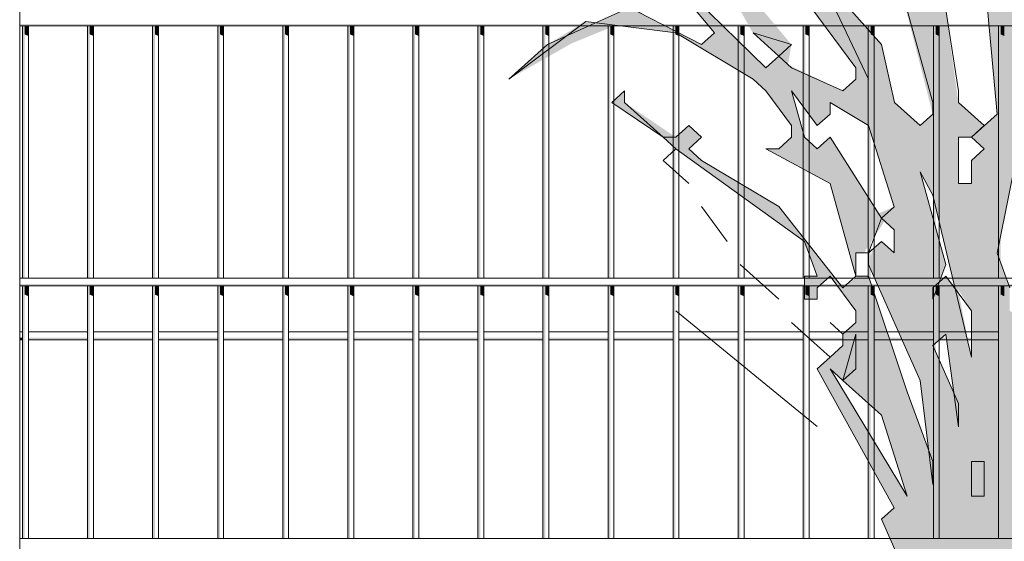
# Model space of a CAD drawing. Header units: metres. Extents: x -4 to 112, y -27 to 26.
# Tile 10 of 256: x 6.343 to 7.099, y -0.063 to 0.338. Entities that reach past the tile are written whole.
import ezdxf

# ---------------------------------------------------------------- set-up
doc = ezdxf.new("R2010")
doc.units = ezdxf.units.M
doc.header["$MEASUREMENT"] = 0
doc.layers.add('40 Absturzsicherung', color=7, linetype='Continuous')
doc.layers.add('60 Pflanzen außen', color=7, linetype='Continuous')

# ---------------------------------------------------------------- blocks, each defined once
blk = doc.blocks.new('Sträucher 27[25]_1', base_point=(7.38585, -0.14422))
at = {"layer": '60 Pflanzen außen', "linetype": 'Continuous', "lineweight": 0, "true_color": 0xffffff}
h = blk.add_hatch(color=7, dxfattribs=at)
h.paths.add_polyline_path([(8.08113, 0.37176), (8.02189, 0.36287), (7.99226, 0.35397), (7.98239, 0.36287), (8.01202, 0.38957), (7.96264, 0.35398), (7.9034, 0.33618), (7.88365, 0.33618), (7.8639, 0.32729), (7.85403, 0.33619), (7.88365, 0.37178), (7.93303, 0.42518), (7.89353, 0.40738), (7.89353, 0.38958), (7.88365, 0.38068), (7.84415, 0.33619), (7.81453, 0.31839), (7.80465, 0.32729), (7.81453, 0.33619), (7.78491, 0.3184), (7.77503, 0.3095), (7.76516, 0.3184), (7.73554, 0.3184), (7.71579, 0.3006), (7.70591, 0.3095), (7.71579, 0.3362), (7.74541, 0.354), (7.91328, 0.44298), (7.93303, 0.44297), (7.97253, 0.46967), (8.0219, 0.51416), (8.05153, 0.54976), (8.05153, 0.55866), (8.04165, 0.55866), (8.03178, 0.53196), (7.9429, 0.46077), (7.92316, 0.45188), (7.79479, 0.39849), (7.76517, 0.39849), (7.77504, 0.38959), (7.72566, 0.3451), (7.70592, 0.3451), (7.70591, 0.3273), (7.68617, 0.3273), (7.69604, 0.3184), (7.69604, 0.3095), (7.68616, 0.30061), (7.67629, 0.30951), (7.64667, 0.29171), (7.62692, 0.29171), (7.61704, 0.30061), (7.59729, 0.28281), (7.5183, 0.25612), (7.50843, 0.26502), (7.57755, 0.30952), (7.58742, 0.30951), (7.57755, 0.31841), (7.62692, 0.36291), (7.68617, 0.3807), (7.82442, 0.46968), (7.81454, 0.47858), (7.86392, 0.52308), (7.87379, 0.52308), (7.86392, 0.53198), (7.88367, 0.56757), (7.92317, 0.60317), (7.9133, 0.61207), (7.9133, 0.62987), (7.94292, 0.65656), (7.94292, 0.66991), (7.93305, 0.65656), (7.92317, 0.64767), (7.9133, 0.65657), (7.88368, 0.64767), (7.90343, 0.64767), (7.9133, 0.63877), (7.90342, 0.59427), (7.8738, 0.55867), (7.86392, 0.55868), (7.85405, 0.56758), (7.7948, 0.54978), (7.76518, 0.53199), (7.73556, 0.53199), (7.74543, 0.52309), (7.69606, 0.4875), (7.68618, 0.4964), (7.71581, 0.53199), (7.68618, 0.5053), (7.67631, 0.5142), (7.72568, 0.55869), (7.71581, 0.56759), (7.70594, 0.57649), (7.71581, 0.57649), (7.71582, 0.61209), (7.70594, 0.61209), (7.70594, 0.60319), (7.69607, 0.59429), (7.70594, 0.58539), (7.66644, 0.5231), (7.56769, 0.42521), (7.55781, 0.43411), (7.55781, 0.44301), (7.58744, 0.46971), (7.57757, 0.47861), (7.58744, 0.5231), (7.6039, 0.54782), (7.6467, 0.61209), (7.66644, 0.61209), (7.71582, 0.69218), (7.71582, 0.70108), (7.70595, 0.69218), (7.69607, 0.68329), (7.63682, 0.61209), (7.62695, 0.621), (7.63682, 0.62989), (7.63683, 0.63879), (7.62695, 0.64769), (7.6467, 0.68329), (7.69608, 0.72778), (7.64671, 0.70999), (7.74546, 0.82567), (7.72571, 0.82568), (7.68621, 0.79008), (7.66053, 0.75769), (7.65658, 0.75449), (7.65329, 0.74855), (7.63683, 0.72779), (7.63683, 0.71889), (7.63683, 0.69219), (7.61708, 0.67439), (7.60721, 0.68329), (7.60721, 0.70109), (7.61708, 0.70999), (7.60721, 0.71889), (7.61709, 0.74559), (7.61709, 0.74856), (7.60721, 0.73669), (7.59734, 0.79899), (7.59735, 0.83459), (7.58041, 0.76594), (7.58747, 0.77229), (7.59734, 0.74559), (7.59734, 0.70999), (7.58746, 0.70109), (7.57759, 0.71), (7.60721, 0.67439), (7.6072, 0.6566), (7.59733, 0.6477), (7.61707, 0.6121), (7.6072, 0.5765), (7.5677, 0.52311), (7.53807, 0.52311), (7.54795, 0.5765), (7.54795, 0.5854), (7.5282, 0.53201), (7.49858, 0.50531), (7.47883, 0.50531), (7.50845, 0.55871), (7.50846, 0.56761), (7.46895, 0.51422), (7.43933, 0.47862), (7.41958, 0.50532), (7.43933, 0.53202), (7.45908, 0.54981), (7.46896, 0.54981), (7.45908, 0.55871), (7.50846, 0.62991), (7.53809, 0.7278), (7.54797, 0.7278), (7.54797, 0.7723), (7.5381, 0.7723), (7.5381, 0.7545), (7.48872, 0.6922), (7.43934, 0.61211), (7.42947, 0.62101), (7.39984, 0.54982), (7.35046, 0.47863), (7.34059, 0.46973), (7.33071, 0.47863), (7.35047, 0.55872), (7.40972, 0.66551), (7.4196, 0.67441), (7.42947, 0.66551), (7.42947, 0.63881), (7.4591, 0.73671), (7.4591, 0.7634), (7.40972, 0.67441), (7.33072, 0.52313), (7.32578, 0.47863), (7.32084, 0.43413), (7.31096, 0.42523), (7.30109, 0.43414), (7.32085, 0.54983), (7.31097, 0.55873), (7.32085, 0.60323), (7.3406, 0.62102), (7.36035, 0.63882), (7.42948, 0.76341), (7.45911, 0.8079), (7.45911, 0.8168), (7.39986, 0.73671), (7.38998, 0.74561), (7.38999, 0.76341), (7.37131, 0.67928), (7.33073, 0.62102), (7.33073, 0.65662), (7.32086, 0.66552), (7.35049, 0.79901), (7.34062, 0.83461), (7.32086, 0.71002), (7.31099, 0.70112), (7.32085, 0.62992), (7.31097, 0.57653), (7.3011, 0.56763), (7.29123, 0.62993), (7.29124, 0.66552), (7.28135, 0.53203), (7.2616, 0.51424), (7.24185, 0.54094), (7.25173, 0.58543), (7.23199, 0.65663), (7.24187, 0.69223), (7.21084, 0.76216), (7.20238, 0.81683), (7.19251, 0.82573), (7.20238, 0.78123), (7.20238, 0.75453), (7.23199, 0.71003), (7.22212, 0.67443), (7.23199, 0.63883), (7.22211, 0.58544), (7.23198, 0.58543), (7.24186, 0.56763), (7.2356, 0.52818), (7.23198, 0.50534), (7.24185, 0.49644), (7.22209, 0.42524), (7.21222, 0.41634), (7.20235, 0.42525), (7.19247, 0.41635), (7.20234, 0.40745), (7.20234, 0.39855), (7.19247, 0.38965), (7.18259, 0.38965), (7.16943, 0.43118), (7.17272, 0.41635), (7.16284, 0.38075), (7.17272, 0.38965), (7.18259, 0.38075), (7.18259, 0.35405), (7.17272, 0.34515), (7.16778, 0.3496), (7.18259, 0.30955), (7.15296, 0.28286), (7.1386, 0.30228), (7.14309, 0.27396), (7.14309, 0.26506), (7.13321, 0.25616), (7.11347, 0.29176), (7.12335, 0.36296), (7.11349, 0.51425), (7.12336, 0.52315), (7.13324, 0.52315), (7.15298, 0.48755), (7.12336, 0.54985), (7.15299, 0.62994), (7.16287, 0.62994), (7.16287, 0.65664), (7.153, 0.66554), (7.17275, 0.69223), (7.18262, 0.68333), (7.20237, 0.71003), (7.20237, 0.72783), (7.1925, 0.72783), (7.17275, 0.70113), (7.14313, 0.72784), (7.153, 0.68334), (7.12337, 0.57655), (7.1135, 0.61303), (7.10363, 0.68423), (7.09376, 0.68334), (7.10585, 0.61244), (7.10362, 0.61215), (7.10691, 0.60621), (7.11349, 0.56765), (7.12337, 0.55875), (7.10361, 0.51425), (7.10361, 0.49645), (7.11348, 0.48755), (7.10361, 0.47865), (7.11348, 0.41635), (7.11348, 0.40745), (7.1036, 0.39856), (7.07398, 0.44306), (7.07399, 0.48755), (7.05424, 0.50536), (7.06412, 0.51425), (7.05425, 0.54095), (7.01475, 0.5988), (6.99214, 0.63193), (6.99501, 0.67445), (6.99502, 0.74565), (6.97528, 0.79015), (6.9802, 0.6611), (6.97526, 0.65666), (6.95552, 0.67446), (6.99171, 0.62552), (6.99501, 0.62106), (6.97526, 0.59436), (6.94564, 0.65666), (6.91603, 0.71896), (6.90615, 0.73676), (6.83704, 0.82576), (6.89628, 0.71896), (6.91602, 0.70116), (6.90615, 0.69226), (6.86665, 0.716), (6.9259, 0.67446), (6.97526, 0.58546), (6.97526, 0.57656), (6.96538, 0.56766), (6.91602, 0.62996), (6.98513, 0.54096), (6.98513, 0.53206), (6.97525, 0.52316), (6.88639, 0.58547), (6.93576, 0.54097), (6.96537, 0.46977), (7.01473, 0.38077), (7.04435, 0.26507), (7.03447, 0.25617), (7.01472, 0.27397), (7.00485, 0.31847), (6.96536, 0.36297), (6.92587, 0.46087), (6.83702, 0.54097), (6.83701, 0.52318), (6.92587, 0.42527), (6.92587, 0.40747), (6.94562, 0.38967), (6.94562, 0.38077), (6.93574, 0.37187), (6.92587, 0.38077), (6.9851, 0.30067), (6.9851, 0.29177), (6.97523, 0.28287), (6.93307, 0.30308), (6.93574, 0.31848), (6.90612, 0.35408), (6.83701, 0.45198), (6.84688, 0.46088), (6.71853, 0.57658), (6.69878, 0.57659), (6.71853, 0.55878), (6.71853, 0.54989), (6.74815, 0.53208), (6.82713, 0.46088), (6.86831, 0.39478), (6.88637, 0.35408), (6.89624, 0.34518), (6.90611, 0.32738), (6.92586, 0.30958), (6.91599, 0.30068), (6.85311, 0.36252), (6.81726, 0.42528), (6.75802, 0.46979), (6.80738, 0.40748), (6.82096, 0.39413), (6.87649, 0.32738), (6.86662, 0.31848), (6.82235, 0.34129), (6.71852, 0.44309), (6.71852, 0.43419), (6.73826, 0.39859), (6.7975, 0.35409), (6.80737, 0.34519), (6.78543, 0.3353), (6.77775, 0.33629), (6.74813, 0.31849), (6.7185, 0.2918), (6.76678, 0.31938), (6.80097, 0.3333), (6.84687, 0.32738), (6.90611, 0.29178), (6.91598, 0.28288), (6.93573, 0.25618), (6.93573, 0.24728), (6.92585, 0.23838), (6.91598, 0.23838), (6.96535, 0.21168), (6.98509, 0.14048), (6.98509, 0.15828), (6.99144, 0.15828), (7.0077, 0.1833), (7.01471, 0.17608), (7.01471, 0.15828), (7.00484, 0.16718), (6.99815, 0.16115), (6.99496, 0.14938), (7.03445, 0.06038), (7.04103, 0.00698), (7.02458, 0.05148), (6.99496, 0.14048), (6.98698, 0.14048), (6.97521, 0.13158), (6.92585, 0.19388), (6.86661, 0.22949), (6.85674, 0.23839), (6.86661, 0.24729), (6.85674, 0.25619), (6.84686, 0.24729), (6.80737, 0.27399), (6.80737, 0.28289), (6.79749, 0.27399), (6.83699, 0.24729), (6.84686, 0.23839), (6.94559, 0.16718), (6.95547, 0.14048), (6.94559, 0.14048), (6.94559, 0.12269), (6.95546, 0.12268), (6.95547, 0.13158), (6.96534, 0.14048), (6.98509, 0.11378), (6.98509, 0.10488), (6.97521, 0.09598), (6.97521, 0.08708), (6.96533, 0.07819), (6.95546, 0.06929), (7.01469, -0.03751), (7.00482, -0.04641), (7.04431, -0.13541), (7.05418, -0.14431), (7.22204, -0.13543), (7.23191, -0.14433), (7.24179, -0.14433), (7.27141, -0.09094), (7.29116, -0.13544), (7.33065, -0.13544), (7.39979, -0.00195), (7.50841, 0.09593), (7.55778, 0.11373), (7.57753, 0.11373), (7.56766, 0.12263), (7.59728, 0.14932), (7.64665, 0.15822), (7.65653, 0.14932), (7.72883, 0.18841), (7.87171, 0.21374), (7.97251, 0.23828), (7.93301, 0.24718), (7.92314, 0.23829), (7.91326, 0.23829), (7.87376, 0.22049), (7.86389, 0.22939), (7.81452, 0.2116), (7.75313, 0.20154), (7.7059, 0.19381), (7.69603, 0.18491), (7.68615, 0.19381), (7.7454, 0.2383), (7.80465, 0.2294), (7.81452, 0.2383), (7.77502, 0.2383), (7.76515, 0.2472), (7.80465, 0.2739), (7.83427, 0.27389), (7.84415, 0.26499), (7.84414, 0.25609), (7.85402, 0.26499), (7.87377, 0.26499), (7.81452, 0.28279), (7.80465, 0.29169), (7.83428, 0.31839), (7.85402, 0.31839), (7.96264, 0.34508), (7.97251, 0.33618), (8.03176, 0.35397), (8.07126, 0.36287)])
h.paths.add_polyline_path([(7.7898, 0.48309), (7.77505, 0.49639), (7.7553, 0.47859), (7.74542, 0.47859), (7.73555, 0.48749), (7.72568, 0.47859), (7.66643, 0.4519), (7.65656, 0.4608), (7.63681, 0.4608), (7.62693, 0.4519), (7.63681, 0.443), (7.62693, 0.443), (7.58743, 0.42521), (7.61706, 0.4519), (7.66643, 0.4875), (7.69605, 0.4786), (7.81455, 0.54978), (7.84417, 0.54978), (7.84417, 0.54088)], flags=0)
h.paths.add_polyline_path([(7.7948, 0.47859), (7.78492, 0.46969), (7.75529, 0.43409), (7.65655, 0.3807), (7.65655, 0.3896), (7.64668, 0.3985), (7.6368, 0.38961), (7.6368, 0.39851), (7.66643, 0.4341), (7.69605, 0.443), (7.70592, 0.4341), (7.73555, 0.46079), (7.77356, 0.46079), (7.79338, 0.47986)], flags=0)
h.paths.add_polyline_path([(7.77503, 0.2917), (7.76515, 0.2917), (7.67628, 0.24721), (7.67628, 0.25611), (7.70591, 0.2739), (7.69604, 0.28281), (7.70591, 0.2917), (7.73553, 0.2917), (7.76516, 0.3006)], flags=0)
h.paths.add_polyline_path([(7.71578, 0.23831), (7.6664, 0.19381), (7.62691, 0.17602), (7.63678, 0.18492), (7.63678, 0.19382), (7.68616, 0.23831)], flags=0)
h.paths.add_polyline_path([(7.62691, 0.23831), (7.50842, 0.19383), (7.54792, 0.22942), (7.53805, 0.23832), (7.52817, 0.23832), (7.49855, 0.21163), (7.4788, 0.18493), (7.45905, 0.18493), (7.44917, 0.17603), (7.4393, 0.18493), (7.49855, 0.23833), (7.5578, 0.25612), (7.56767, 0.24722), (7.59729, 0.27392), (7.62692, 0.27391), (7.65654, 0.28281)], flags=0)
h.paths.add_polyline_path([(7.62693, 0.40741), (7.58743, 0.36291), (7.49856, 0.31842), (7.53806, 0.35402), (7.52818, 0.36292), (7.52818, 0.37182), (7.54793, 0.38961), (7.54793, 0.38071), (7.55781, 0.37181), (7.56768, 0.38071), (7.62693, 0.41631)], flags=0)
h.paths.add_polyline_path([(7.54791, 0.14043), (7.48866, 0.11373), (7.51829, 0.13153), (7.50841, 0.14043), (7.49854, 0.14043), (7.45904, 0.12264), (7.44917, 0.13154), (7.46892, 0.15823), (7.46892, 0.14933), (7.47879, 0.14043), (7.50842, 0.17603), (7.53804, 0.18493), (7.54791, 0.17602), (7.55779, 0.18492), (7.61704, 0.21162)], flags=0)
h.paths.add_polyline_path([(7.56769, 0.48751), (7.50845, 0.46081), (7.51832, 0.45191), (7.54794, 0.45191), (7.48869, 0.36292), (7.41956, 0.27393), (7.39981, 0.27393), (7.41957, 0.36293), (7.45907, 0.43412), (7.4492, 0.44302), (7.43932, 0.43412), (7.43933, 0.46082), (7.46895, 0.48752), (7.50845, 0.50531), (7.51832, 0.49641), (7.53807, 0.51421), (7.54795, 0.51421), (7.54794, 0.49641), (7.55782, 0.48751), (7.56769, 0.49641), (7.57757, 0.5231)], flags=0)
h.paths.add_polyline_path([(7.5578, 0.32732), (7.52818, 0.30062), (7.38993, 0.17604), (7.3603, 0.12265), (7.37018, 0.15824), (7.46893, 0.27393)], flags=0)
h.paths.add_polyline_path([(7.48871, 0.62101), (7.43934, 0.57652), (7.44921, 0.56761), (7.42946, 0.54982), (7.42946, 0.55872), (7.43934, 0.56762), (7.42946, 0.57652), (7.52822, 0.7367)], flags=0)
h.paths.add_polyline_path([(7.38991, 0.00003), (7.38991, 0.02475), (7.45904, 0.06924)], flags=0)
h.paths.add_polyline_path([(7.42213, 0.13802), (7.42942, 0.14934), (7.4393, 0.14934)], flags=0)
h.paths.add_polyline_path([(7.41955, 0.12264), (7.41955, 0.13154), (7.42448, 0.13599)], flags=0)
h.paths.add_polyline_path([(7.38995, 0.40743), (7.32083, 0.33624), (7.3702, 0.39853), (7.3702, 0.41633), (7.41958, 0.46082)], flags=0)
h.paths.add_polyline_path([(7.40971, 0.51422), (7.33071, 0.40743), (7.33071, 0.42523), (7.39984, 0.52312)], flags=0)
h.paths.add_polyline_path([(7.38007, 0.29174), (7.32081, 0.20275), (7.32082, 0.24724), (7.38007, 0.30063), (7.36032, 0.31844), (7.33069, 0.28284), (7.3307, 0.30954), (7.34057, 0.31844), (7.39982, 0.38073)], flags=0)
h.paths.add_polyline_path([(7.3998, 0.10484), (7.38992, 0.09594), (7.38992, 0.11374)], flags=0)
h.paths.add_polyline_path([(7.38005, 0.10484), (7.3603, 0.07815), (7.3603, 0.08705)], flags=0)
h.paths.add_polyline_path([(7.31096, 0.38964), (7.30108, 0.33624), (7.26157, 0.26505)], flags=0)
h.paths.add_polyline_path([(7.29122, 0.50533), (7.30109, 0.49643), (7.27146, 0.38074), (7.23196, 0.30065), (7.24184, 0.40744), (7.27147, 0.45194), (7.26159, 0.46084), (7.2616, 0.47864), (7.29938, 0.53822), (7.3011, 0.53203)], flags=0)
h.paths.add_polyline_path([(7.26157, 0.19385), (7.26157, 0.17605), (7.27144, 0.16715), (7.26156, 0.12265), (7.24181, 0.12266), (7.24182, 0.15825), (7.26157, 0.21165), (7.30107, 0.25614), (7.30107, 0.23835)], flags=0)
h.paths.add_polyline_path([(7.22209, 0.36295), (7.22208, 0.32735), (7.21221, 0.32735), (7.20234, 0.33625), (7.21221, 0.34515), (7.21221, 0.36295)], flags=0)
h.paths.add_polyline_path([(7.20233, 0.27395), (7.19244, 0.13156), (7.18258, 0.20276), (7.19246, 0.30065)], flags=0)
h.paths.add_polyline_path([(7.14308, 0.19386), (7.14307, 0.14936), (7.13239, 0.09645), (7.10357, 0.11377), (7.10358, 0.13157), (7.09371, 0.15827), (7.11346, 0.25616), (7.1332, 0.18496)], flags=0)
h.paths.add_polyline_path([(7.09372, 0.26506), (7.08384, 0.25617), (7.06409, 0.27397), (7.05423, 0.34516), (7.0641, 0.35406), (7.05423, 0.36296), (7.05424, 0.44306), (7.08385, 0.37186)], flags=0)
h.paths.add_polyline_path([(7.07396, 0.22947), (7.07396, 0.21167), (7.06409, 0.21167), (7.06409, 0.24727), (7.07397, 0.24727), (7.08384, 0.23837)], flags=0)
h.paths.add_polyline_path([(7.07395, 0.07817), (7.06378, 0.13055), (7.07395, 0.11377)], flags=0)
h.paths.add_polyline_path([(7.05421, 0.14047), (7.04927, 0.13602), (7.05421, 0.14937), (7.03447, 0.22057), (7.04434, 0.20277), (7.06148, 0.13064)], flags=0)
h.paths.add_polyline_path([(7.04433, 0.08708), (7.0542, 0.09598), (7.06048, 0.05067)], flags=0)
h.paths.add_polyline_path([(7.05424, 0.46086), (7.00487, 0.52316), (6.995, 0.55876), (7.00488, 0.56766), (6.995, 0.57656), (6.99501, 0.59436), (7.00488, 0.60326)], flags=0)
h.paths.add_polyline_path([(7.04433, 0.12268), (7.04425, 0.12216), (7.0439, 0.12699)], flags=0)
h.paths.add_polyline_path([(7.01474, 0.48756), (7.02462, 0.46976), (7.03448, 0.34517)], flags=0)
h.paths.add_polyline_path([(7.02457, -0.02861), (6.96533, 0.06929), (6.97521, 0.06039), (7.00483, 0.03368)], flags=0)
h.paths.add_polyline_path([(7.01472, 0.19387), (7.00254, 0.18861), (6.96535, 0.24728), (6.95548, 0.23838), (6.9456, 0.24728), (6.93573, 0.28288), (6.95548, 0.25618), (6.96535, 0.26508), (6.96535, 0.27398), (6.99497, 0.25617)], flags=0)
h.paths.add_polyline_path([(6.9555, 0.52316), (6.98512, 0.50536), (6.9917, 0.4579)], flags=0)
at = {"layer": '60 Pflanzen außen', "color": 9, "linetype": 'Continuous', "lineweight": 18}
for p, q in [((6.75816, 0.46978), (6.87663, 0.32738)), ((6.91612, 0.30067), (6.80752, 0.40748)), ((6.92601, 0.38077), (6.98524, 0.30067)), ((7.01487, 0.38076), (7.04448, 0.27396)), ((7.09385, 0.26506), (7.08399, 0.37185)), ((7.00499, 0.31846), (6.9655, 0.36297)), ((6.86676, 0.31848), (6.79764, 0.35408)), ((6.9655, 0.35407), (6.99512, 0.29177)), ((6.99512, 0.29177), (6.9655, 0.35407)), ((6.80751, 0.34518), (6.74827, 0.31849)), ((7.05437, 0.34516), (7.06423, 0.28286)), ((6.71864, 0.29179), (6.77789, 0.33628)), ((6.77789, 0.33628), (6.84701, 0.32738)), ((6.84701, 0.32738), (6.90625, 0.29177)), ((6.87663, 0.32738), (6.86676, 0.31848)), ((6.93587, 0.31847), (6.90625, 0.32737)), ((6.90625, 0.32737), (6.926, 0.30957)), ((6.74827, 0.31849), (6.71864, 0.29179)), ((6.926, 0.30957), (6.93587, 0.31847)), ((7.01486, 0.27397), (7.00499, 0.31846)), ((6.926, 0.30957), (6.91612, 0.30067)), ((6.93587, 0.30067), (6.926, 0.30957)), ((6.97537, 0.28287), (6.93587, 0.30067)), ((6.98524, 0.30067), (6.98524, 0.29177)), ((6.90625, 0.29177), (6.91612, 0.28287)), ((6.98524, 0.29177), (6.97537, 0.28287)), ((6.80751, 0.28288), (6.79763, 0.27399)), ((6.80751, 0.27399), (6.80751, 0.28288)), ((6.91612, 0.28287), (6.93587, 0.25617)), ((6.95562, 0.25617), (6.93587, 0.28287)), ((6.93587, 0.28287), (6.94574, 0.24727)), ((7.06423, 0.28286), (7.06423, 0.27396)), ((6.79763, 0.27399), (6.83713, 0.24728)), ((6.83713, 0.24728), (6.80751, 0.27399)), ((6.99511, 0.25617), (6.96549, 0.27397)), ((6.96549, 0.27397), (6.96549, 0.26507)), ((7.03461, 0.25616), (7.01486, 0.27397)), ((7.04448, 0.27396), (7.04448, 0.26506)), ((7.06423, 0.27396), (7.08398, 0.25616)), ((6.96549, 0.26507), (6.95562, 0.25617)), ((7.04448, 0.26506), (7.03461, 0.25616)), ((7.0741, 0.24726), (7.09385, 0.26506)), ((6.85688, 0.25618), (6.847, 0.24728)), ((6.86675, 0.24728), (6.85688, 0.25618)), ((6.93587, 0.25617), (6.93587, 0.24727)), ((7.01485, 0.19387), (6.99511, 0.25617)), ((7.08398, 0.25616), (7.0741, 0.24726)), ((7.1136, 0.25616), (7.09384, 0.15826)), ((6.847, 0.24728), (6.83713, 0.24728)), ((6.83713, 0.24728), (6.847, 0.23838)), ((6.85687, 0.23838), (6.86675, 0.24728)), ((6.93587, 0.24727), (6.92599, 0.23838)), ((6.94574, 0.24727), (6.95561, 0.23837)), ((6.95561, 0.23837), (6.96549, 0.24727)), ((6.96549, 0.24727), (7.00498, 0.18497)), ((7.0741, 0.24726), (7.06423, 0.24726)), ((7.06423, 0.24726), (7.06423, 0.21166)), ((7.08398, 0.23836), (7.0741, 0.24726)), ((6.847, 0.23838), (6.83713, 0.22948)), ((6.83713, 0.22948), (6.847, 0.23838)), ((6.847, 0.23838), (6.94573, 0.16718)), ((6.86675, 0.22948), (6.85687, 0.23838)), ((6.92599, 0.23838), (6.91612, 0.23838)), ((6.91612, 0.23838), (6.96549, 0.21167)), ((7.0741, 0.22946), (7.08398, 0.23836)), ((6.83713, 0.22948), (6.85687, 0.21168)), ((6.85687, 0.21168), (6.83713, 0.22948)), ((6.92599, 0.19388), (6.86675, 0.22948)), ((7.0741, 0.21166), (7.0741, 0.22946)), ((7.04448, 0.20277), (7.03461, 0.22057)), ((7.03461, 0.22057), (7.05435, 0.14937)), ((6.96549, 0.21167), (6.98523, 0.14047)), ((7.06423, 0.21166), (7.0741, 0.21166)), ((7.07409, 0.07817), (7.04448, 0.20277)), ((6.86674, 0.19388), (6.88649, 0.16718)), ((6.88649, 0.16718), (6.86674, 0.19388)), ((6.97535, 0.13158), (6.92599, 0.19388)), ((7.00498, 0.18497), (7.01485, 0.19387)), ((7.00498, 0.18497), (6.9951, 0.15827)), ((7.01485, 0.17607), (7.00498, 0.18497)), ((7.01485, 0.15827), (7.01485, 0.17607)), ((6.94573, 0.16718), (6.95561, 0.14048)), ((6.9951, 0.15827), (7.00498, 0.16717)), ((7.00498, 0.16717), (7.01485, 0.15827)), ((6.9951, 0.15827), (6.98523, 0.15827)), ((6.98523, 0.15827), (6.98523, 0.14047)), ((6.9951, 0.14937), (6.9951, 0.15827)), ((7.09384, 0.15826), (7.10372, 0.13156)), ((6.89636, 0.14938), (6.92598, 0.12268)), ((6.92598, 0.12268), (6.89636, 0.14938)), ((7.03459, 0.06037), (6.9951, 0.14937)), ((7.05435, 0.14937), (7.04447, 0.12267)), ((6.95561, 0.14048), (6.94573, 0.14048)), ((6.94573, 0.14048), (6.94573, 0.12268)), ((6.9556, 0.13158), (6.96548, 0.14048)), ((6.96548, 0.14048), (6.98523, 0.11378)), ((6.98523, 0.14047), (6.97535, 0.13158)), ((6.98523, 0.14047), (6.9951, 0.14047)), ((6.9951, 0.14047), (7.02472, 0.05148)), ((7.04447, 0.13157), (7.05435, 0.14047)), ((7.05435, 0.14047), (7.07409, 0.11377)), ((6.9556, 0.12268), (6.9556, 0.13158)), ((7.04447, 0.12267), (7.04447, 0.13157)), ((6.94573, 0.12268), (6.9556, 0.12268)), ((6.84699, 0.11379), (6.95559, 0.02478)), ((6.95559, 0.02478), (6.84699, 0.11379)), ((6.98523, 0.11378), (6.98522, 0.10488)), ((7.07409, 0.11377), (7.07409, 0.07817)), ((6.96547, 0.07818), (6.93585, 0.10488)), ((6.93585, 0.10488), (6.96547, 0.07818)), ((6.97535, 0.09598), (6.96548, 0.10488)), ((6.96548, 0.10488), (6.97535, 0.09598)), ((6.98522, 0.10488), (6.97535, 0.09598)), ((6.97535, 0.09598), (6.97535, 0.08708)), ((6.97535, 0.06038), (6.98522, 0.09598)), ((6.98522, 0.09598), (6.98522, 0.06928)), ((7.05434, 0.09597), (7.04447, 0.08707)), ((7.06421, 0.02477), (7.05434, 0.09597)), ((6.97535, 0.08708), (6.96547, 0.07818)), ((7.04447, 0.08707), (7.06421, 0.04257)), ((6.96547, 0.07818), (6.9556, 0.06928)), ((6.9556, 0.06928), (7.01483, -0.03752)), ((6.97535, 0.06038), (6.96547, 0.06928)), ((6.96547, 0.06928), (7.02471, -0.02862)), ((6.98522, 0.06928), (6.97535, 0.06038)), ((7.00497, 0.03368), (6.97535, 0.06038)), ((7.04446, -0.01972), (7.03459, 0.06037)), ((7.02472, 0.05148), (7.04446, -0.00192)), ((7.06421, 0.04257), (7.06421, 0.02477)), ((7.02471, -0.02862), (7.00497, 0.03368)), ((7.04446, -0.00192), (7.04446, -0.01972)), ((7.08395, -0.00193), (7.07408, -0.00193)), ((7.07408, -0.00193), (7.07408, -0.02863)), ((7.08395, -0.02863), (7.08395, -0.00193)), ((7.07408, -0.02863), (7.08395, -0.02863)), ((7.01483, -0.03752), (7.00496, -0.04642)), ((7.00496, -0.04642), (7.04445, -0.13542))]:
    blk.add_line(p, q, dxfattribs=at)

msp = doc.modelspace()

# ---------------------------------------------------------------- hatches: boundary and pattern name
at = {"layer": '40 Absturzsicherung', "linetype": 'Continuous', "lineweight": 0, "true_color": 0x000000}
for points in [[(6.3427, 0.33441), (6.3427, 0.33291), (7.82734, 0.33291), (7.82734, 0.33441)], [(6.34657, 0.33291), (6.34484, 0.33291), (6.34484, 0.13891), (6.34657, 0.13891)], [(6.34657, 0.32632), (6.34936, 0.32504), (6.34936, 0.33291), (6.34657, 0.33291)], [(6.39657, 0.33291), (6.39484, 0.33291), (6.39484, 0.13891), (6.39657, 0.13891)], [(6.39657, 0.32632), (6.39936, 0.32504), (6.39936, 0.33291), (6.39657, 0.33291)], [(6.44657, 0.33291), (6.44484, 0.33291), (6.44484, 0.13891), (6.44657, 0.13891)], [(6.44657, 0.32632), (6.44936, 0.32504), (6.44936, 0.33291), (6.44657, 0.33291)], [(6.49657, 0.33291), (6.49484, 0.33291), (6.49484, 0.13891), (6.49657, 0.13891)], [(6.49657, 0.32632), (6.49936, 0.32504), (6.49936, 0.33291), (6.49657, 0.33291)], [(6.54484, 0.13891), (6.54657, 0.13891), (6.54657, 0.33291), (6.54484, 0.33291)], [(6.54657, 0.32632), (6.54936, 0.32504), (6.54936, 0.33291), (6.54657, 0.33291)], [(6.59657, 0.33291), (6.59484, 0.33291), (6.59484, 0.13891), (6.59657, 0.13891)], [(6.59657, 0.33291), (6.59657, 0.32632), (6.59936, 0.32504), (6.59936, 0.33291)], [(6.64657, 0.33291), (6.64484, 0.33291), (6.64484, 0.13891), (6.64657, 0.13891)], [(6.64657, 0.33291), (6.64657, 0.32632), (6.64936, 0.32504), (6.64936, 0.33291)], [(6.69657, 0.33291), (6.69484, 0.33291), (6.69484, 0.13891), (6.69657, 0.13891)], [(6.69657, 0.32632), (6.69936, 0.32504), (6.69936, 0.33291), (6.69657, 0.33291)], [(6.74484, 0.13891), (6.74657, 0.13891), (6.74657, 0.33291), (6.74484, 0.33291)], [(6.74657, 0.32632), (6.74936, 0.32504), (6.74936, 0.33291), (6.74657, 0.33291)], [(6.79657, 0.33291), (6.79484, 0.33291), (6.79484, 0.13891), (6.79657, 0.13891)], [(6.79936, 0.33291), (6.79657, 0.33291), (6.79657, 0.32632), (6.79936, 0.32504)], [(6.84657, 0.33291), (6.84484, 0.33291), (6.84484, 0.13891), (6.84657, 0.13891)], [(6.84657, 0.33291), (6.84657, 0.32632), (6.84936, 0.32504), (6.84936, 0.33291)], [(6.89657, 0.33291), (6.89484, 0.33291), (6.89484, 0.13891), (6.89657, 0.13891)], [(6.89657, 0.32632), (6.89936, 0.32504), (6.89936, 0.33291), (6.89657, 0.33291)], [(6.94657, 0.33291), (6.94484, 0.33291), (6.94484, 0.13891), (6.94657, 0.13891)], [(6.94936, 0.33291), (6.94657, 0.33291), (6.94657, 0.32632), (6.94936, 0.32504)], [(6.99484, 0.13891), (6.99657, 0.13891), (6.99657, 0.33291), (6.99484, 0.33291)], [(6.99657, 0.33291), (6.99657, 0.32632), (6.99936, 0.32504), (6.99936, 0.33291)], [(7.04657, 0.33291), (7.04484, 0.33291), (7.04484, 0.13891), (7.04657, 0.13891)], [(7.04657, 0.32632), (7.04936, 0.32504), (7.04936, 0.33291), (7.04657, 0.33291)], [(7.09484, 0.13891), (7.09657, 0.13891), (7.09657, 0.33291), (7.09484, 0.33291)], [(7.09657, 0.32632), (7.09936, 0.32504), (7.09936, 0.33291), (7.09657, 0.33291)], [(6.3427, 0.13441), (6.3427, 0.13291), (7.82734, 0.13291), (7.82734, 0.13441)], [(6.34657, 0.13291), (6.34484, 0.13291), (6.34484, -0.06109), (6.34657, -0.06109)], [(6.34657, 0.13291), (6.34657, 0.12632), (6.34936, 0.12504), (6.34936, 0.13291)], [(6.39657, 0.13291), (6.39484, 0.13291), (6.39484, -0.06109), (6.39657, -0.06109)], [(6.39657, 0.12632), (6.39936, 0.12504), (6.39936, 0.13291), (6.39657, 0.13291)], [(6.44657, 0.13291), (6.44484, 0.13291), (6.44484, -0.06109), (6.44657, -0.06109)], [(6.44657, 0.12632), (6.44936, 0.12504), (6.44936, 0.13291), (6.44657, 0.13291)], [(6.49657, 0.13291), (6.49484, 0.13291), (6.49484, -0.06109), (6.49657, -0.06109)], [(6.49657, 0.12632), (6.49936, 0.12504), (6.49936, 0.13291), (6.49657, 0.13291)], [(6.54657, 0.13291), (6.54484, 0.13291), (6.54484, -0.06109), (6.54657, -0.06109)], [(6.54657, 0.12632), (6.54936, 0.12504), (6.54936, 0.13291), (6.54657, 0.13291)], [(6.59484, -0.06109), (6.59657, -0.06109), (6.59657, 0.13291), (6.59484, 0.13291)], [(6.59657, 0.13291), (6.59657, 0.12632), (6.59936, 0.12504), (6.59936, 0.13291)], [(6.64484, -0.06109), (6.64657, -0.06109), (6.64657, 0.13291), (6.64484, 0.13291)], [(6.64657, 0.13291), (6.64657, 0.12632), (6.64936, 0.12504), (6.64936, 0.13291)], [(6.69657, 0.13291), (6.69484, 0.13291), (6.69484, -0.06109), (6.69657, -0.06109)], [(6.69657, 0.12632), (6.69936, 0.12504), (6.69936, 0.13291), (6.69657, 0.13291)], [(6.74657, 0.13291), (6.74484, 0.13291), (6.74484, -0.06109), (6.74657, -0.06109)], [(6.74657, 0.12632), (6.74936, 0.12504), (6.74936, 0.13291), (6.74657, 0.13291)], [(6.79657, 0.13291), (6.79484, 0.13291), (6.79484, -0.06109), (6.79657, -0.06109)], [(6.79936, 0.13291), (6.79657, 0.13291), (6.79657, 0.12632), (6.79936, 0.12504)], [(6.84484, -0.06109), (6.84657, -0.06109), (6.84657, 0.13291), (6.84484, 0.13291)], [(6.84657, 0.13291), (6.84657, 0.12632), (6.84936, 0.12504), (6.84936, 0.13291)], [(6.89657, 0.13291), (6.89484, 0.13291), (6.89484, -0.06109), (6.89657, -0.06109)], [(6.89657, 0.12632), (6.89936, 0.12504), (6.89936, 0.13291), (6.89657, 0.13291)], [(6.94657, 0.13291), (6.94484, 0.13291), (6.94484, -0.06109), (6.94657, -0.06109)], [(6.94657, 0.12632), (6.94936, 0.12504), (6.94936, 0.13291), (6.94657, 0.13291)], [(6.99657, 0.13291), (6.99484, 0.13291), (6.99484, -0.06109), (6.99657, -0.06109)], [(6.99657, 0.13291), (6.99657, 0.12632), (6.99936, 0.12504), (6.99936, 0.13291)], [(7.04484, -0.06109), (7.04657, -0.06109), (7.04657, 0.13291), (7.04484, 0.13291)], [(7.04657, 0.12632), (7.04936, 0.12504), (7.04936, 0.13291), (7.04657, 0.13291)], [(7.09657, 0.13291), (7.09484, 0.13291), (7.09484, -0.06109), (7.09657, -0.06109)], [(7.09657, 0.12632), (7.09936, 0.12504), (7.09936, 0.13291), (7.09657, 0.13291)], [(6.3427, 0.09164), (6.34484, 0.09164), (6.34484, 0.09314), (6.3427, 0.09314)], [(6.34936, 0.09164), (6.39484, 0.09164), (6.39484, 0.09314), (6.34936, 0.09314)], [(6.39936, 0.09164), (6.44484, 0.09164), (6.44484, 0.09314), (6.39936, 0.09314)], [(6.44936, 0.09314), (6.44936, 0.09164), (6.49484, 0.09164), (6.49484, 0.09314)], [(6.49936, 0.09164), (6.54484, 0.09164), (6.54484, 0.09314), (6.49936, 0.09314)], [(6.54936, 0.09314), (6.54936, 0.09164), (6.59484, 0.09164), (6.59484, 0.09314)], [(6.59936, 0.09164), (6.64484, 0.09164), (6.64484, 0.09314), (6.59936, 0.09314)], [(6.64936, 0.09164), (6.69484, 0.09164), (6.69484, 0.09314), (6.64936, 0.09314)], [(6.69936, 0.09164), (6.74484, 0.09164), (6.74484, 0.09314), (6.69936, 0.09314)], [(6.74936, 0.09164), (6.79484, 0.09164), (6.79484, 0.09314), (6.74936, 0.09314)], [(6.79936, 0.09314), (6.79936, 0.09164), (6.84484, 0.09164), (6.84484, 0.09314)], [(6.84936, 0.09164), (6.89484, 0.09164), (6.89484, 0.09314), (6.84936, 0.09314)], [(6.89936, 0.09314), (6.89936, 0.09164), (6.94484, 0.09164), (6.94484, 0.09314)], [(6.94936, 0.09164), (6.99484, 0.09164), (6.99484, 0.09314), (6.94936, 0.09314)], [(6.99936, 0.09314), (6.99936, 0.09164), (7.04484, 0.09164), (7.04484, 0.09314)], [(7.09484, 0.09314), (7.04936, 0.09314), (7.04936, 0.09164), (7.09484, 0.09164)], [(7.09936, 0.09164), (7.14484, 0.09164), (7.14484, 0.09314), (7.09936, 0.09314)]]:
    msp.add_hatch(color=18, dxfattribs=at).paths.add_polyline_path(points)

# ---------------------------------------------------------------- linework, layer by layer
at = {"layer": '40 Absturzsicherung', "color": 7, "linetype": 'Continuous', "lineweight": 13}
for p, q in [((6.3427, -0.1851), (6.3427, 0.57246)), ((7.82734, 0.33291), (6.3427, 0.33291)), ((6.34484, 0.13891), (6.34484, 0.33291)), ((6.34936, 0.13891), (6.34936, 0.33291)), ((6.39484, 0.13891), (6.39484, 0.33291)), ((6.39936, 0.13891), (6.39936, 0.33291)), ((6.44484, 0.13891), (6.44484, 0.33291)), ((6.44936, 0.13891), (6.44936, 0.33291)), ((6.49484, 0.13891), (6.49484, 0.33291)), ((6.49936, 0.13891), (6.49936, 0.33291)), ((6.54484, 0.13891), (6.54484, 0.33291)), ((6.54936, 0.13891), (6.54936, 0.33291)), ((6.59484, 0.13891), (6.59484, 0.33291)), ((6.59936, 0.13891), (6.59936, 0.33291)), ((6.64484, 0.13891), (6.64484, 0.33291)), ((6.64936, 0.13891), (6.64936, 0.33291)), ((6.69484, 0.13891), (6.69484, 0.33291)), ((6.69936, 0.13891), (6.69936, 0.33291)), ((6.74484, 0.13891), (6.74484, 0.33291)), ((6.74936, 0.13891), (6.74936, 0.33291)), ((6.79484, 0.13891), (6.79484, 0.33291)), ((6.79936, 0.13891), (6.79936, 0.33291)), ((6.84484, 0.13891), (6.84484, 0.33291)), ((6.84936, 0.13891), (6.84936, 0.33291)), ((6.89484, 0.13891), (6.89484, 0.33291)), ((6.89936, 0.13891), (6.89936, 0.33291)), ((6.94484, 0.13891), (6.94484, 0.33291)), ((6.94936, 0.13891), (6.94936, 0.33291)), ((6.99484, 0.13891), (6.99484, 0.33291)), ((6.99936, 0.13891), (6.99936, 0.33291)), ((7.04484, 0.13891), (7.04484, 0.33291)), ((7.04936, 0.13891), (7.04936, 0.33291)), ((7.09484, 0.13891), (7.09484, 0.33291)), ((7.82734, 0.13891), (6.3427, 0.13891)), ((7.82734, 0.13291), (6.3427, 0.13291)), ((6.34484, -0.06109), (6.34484, 0.13291)), ((6.34936, -0.06109), (6.34936, 0.13291)), ((6.39484, -0.06109), (6.39484, 0.13291)), ((6.39936, -0.06109), (6.39936, 0.13291)), ((6.44484, -0.06109), (6.44484, 0.13291)), ((6.44936, -0.06109), (6.44936, 0.13291)), ((6.49484, -0.06109), (6.49484, 0.13291)), ((6.49936, -0.06109), (6.49936, 0.13291)), ((6.54484, -0.06109), (6.54484, 0.13291)), ((6.54936, -0.06109), (6.54936, 0.13291)), ((6.59484, -0.06109), (6.59484, 0.13291)), ((6.59936, -0.06109), (6.59936, 0.13291)), ((6.64484, -0.06109), (6.64484, 0.13291)), ((6.64936, -0.06109), (6.64936, 0.13291)), ((6.69484, -0.06109), (6.69484, 0.13291)), ((6.69936, -0.06109), (6.69936, 0.13291)), ((6.74484, -0.06109), (6.74484, 0.13291)), ((6.74936, -0.06109), (6.74936, 0.13291)), ((6.79484, -0.06109), (6.79484, 0.13291)), ((6.79936, -0.06109), (6.79936, 0.13291)), ((6.84484, -0.06109), (6.84484, 0.13291)), ((6.84936, -0.06109), (6.84936, 0.13291)), ((6.89484, -0.06109), (6.89484, 0.13291)), ((6.89936, -0.06109), (6.89936, 0.13291)), ((6.94484, -0.06109), (6.94484, 0.13291)), ((6.94936, -0.06109), (6.94936, 0.13291)), ((6.99484, -0.06109), (6.99484, 0.13291)), ((6.99936, -0.06109), (6.99936, 0.13291)), ((7.04484, -0.06109), (7.04484, 0.13291)), ((7.04936, -0.06109), (7.04936, 0.13291)), ((7.09484, -0.06109), (7.09484, 0.13291)), ((6.34484, 0.09764), (6.3427, 0.09764)), ((6.34484, 0.09164), (6.3427, 0.09164)), ((6.39484, 0.09764), (6.34936, 0.09764)), ((6.39484, 0.09164), (6.34936, 0.09164)), ((6.44484, 0.09764), (6.39936, 0.09764)), ((6.44484, 0.09164), (6.39936, 0.09164)), ((6.49484, 0.09764), (6.44936, 0.09764)), ((6.49484, 0.09164), (6.44936, 0.09164)), ((6.54484, 0.09764), (6.49936, 0.09764)), ((6.54484, 0.09164), (6.49936, 0.09164)), ((6.59484, 0.09764), (6.54936, 0.09764)), ((6.59484, 0.09164), (6.54936, 0.09164)), ((6.64484, 0.09764), (6.59936, 0.09764)), ((6.64484, 0.09164), (6.59936, 0.09164)), ((6.69484, 0.09764), (6.64936, 0.09764)), ((6.69484, 0.09164), (6.64936, 0.09164)), ((6.74484, 0.09764), (6.69936, 0.09764)), ((6.74484, 0.09164), (6.69936, 0.09164)), ((6.79484, 0.09764), (6.74936, 0.09764)), ((6.79484, 0.09164), (6.74936, 0.09164)), ((6.84484, 0.09764), (6.79936, 0.09764)), ((6.84484, 0.09164), (6.79936, 0.09164)), ((6.89484, 0.09764), (6.84936, 0.09764)), ((6.89484, 0.09164), (6.84936, 0.09164)), ((6.94484, 0.09764), (6.89936, 0.09764)), ((6.94484, 0.09164), (6.89936, 0.09164)), ((6.99484, 0.09764), (6.94936, 0.09764)), ((6.99484, 0.09164), (6.94936, 0.09164)), ((7.04484, 0.09764), (6.99936, 0.09764)), ((7.04484, 0.09164), (6.99936, 0.09164)), ((7.09484, 0.09764), (7.04936, 0.09764)), ((7.09484, 0.09164), (7.04936, 0.09164)), ((7.82734, -0.06109), (6.3427, -0.06109))]:
    msp.add_line(p, q, dxfattribs=at)

# ---------------------------------------------------------------- block references
at = {"layer": '60 Pflanzen außen', "color": 9, "linetype": 'Continuous', "lineweight": 18}
msp.add_blockref('Sträucher 27[25]_1', (7.38585, -0.14422), dxfattribs=at)

doc.saveas('drawing.dxf')
